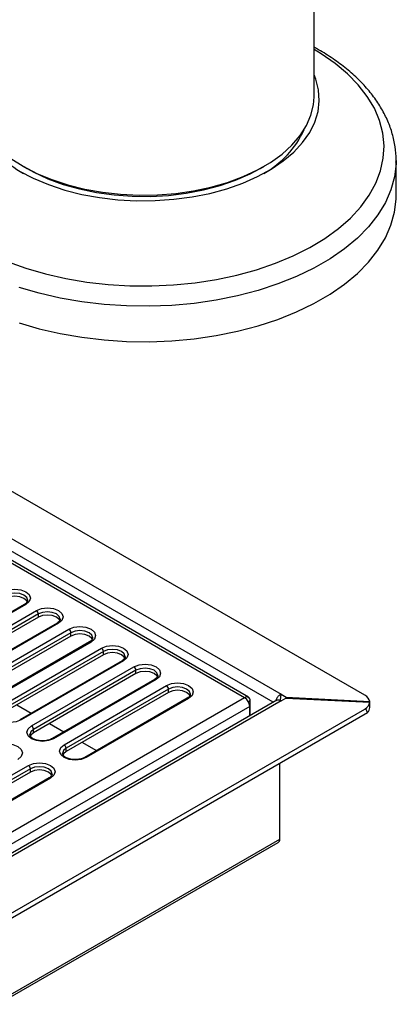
# Model space of a CAD drawing. Header units: millimetres. Extents: x 1 to 419, y 2 to 295.
# Tile 31 of 50: x 181 to 194, y 20 to 55. Entities that reach past the tile are written whole.
import ezdxf

# ---------------------------------------------------------------- set-up
doc = ezdxf.new("R2010")
doc.units = ezdxf.units.MM

msp = doc.modelspace()

# ---------------------------------------------------------------- linework, layer by layer
at = {"color": 7, "linetype": 'Continuous', "lineweight": 25}
for p, q in [((191.527, 51.9915), (191.527, 93.4163)), ((193.311, 30.918), (157.4337, 51.6295)), ((194.417, 49.7439), (194.4166, 49.694)), ((194.417, 48.4967), (194.417, 49.7439)), ((189.2208, 30.8425), (157.0537, 49.4122)), ((181.2837, 49.5427), (181.4251, 49.461)), ((189.6289, 49.461), (189.7703, 49.5427)), ((181.3334, 34.1165), (177.7271, 32.0347)), ((181.3834, 34.1116), (177.7771, 32.0297)), ((178.1448, 31.8175), (181.7511, 33.8993)), ((181.8218, 33.7768), (178.2155, 31.695)), ((181.8218, 33.6625), (178.2155, 31.5807)), ((181.8218, 33.6625), (181.8218, 33.7768)), ((182.4789, 33.4552), (178.8726, 31.3734)), ((182.5289, 33.4503), (178.9226, 31.3684)), ((179.2903, 31.1562), (182.8966, 33.238)), ((182.9673, 33.1155), (179.361, 31.0337)), ((182.9673, 33.0012), (179.361, 30.9194)), ((182.9673, 33.0012), (182.9673, 33.1155)), ((183.6244, 32.794), (180.0182, 30.7121)), ((183.6744, 32.789), (180.0681, 30.7072)), ((180.4358, 30.4949), (184.0421, 32.5767)), ((184.1128, 32.4543), (180.5066, 30.3724)), ((184.1128, 32.3399), (180.5066, 30.2581)), ((184.1128, 32.3399), (184.1128, 32.4543)), ((184.7699, 32.1327), (181.1637, 30.0508)), ((184.8199, 32.1277), (181.2137, 30.0459)), ((181.5814, 29.8336), (185.1876, 31.9154)), ((185.2583, 31.793), (181.6521, 29.7111)), ((185.2583, 31.6787), (181.6521, 29.5968)), ((185.2583, 31.6787), (185.2583, 31.793)), ((185.9154, 31.4714), (182.3092, 29.3895)), ((185.9654, 31.4664), (182.3592, 29.3846)), ((182.7269, 29.1723), (186.3331, 31.2542)), ((186.4038, 31.1317), (182.7976, 29.0498)), ((186.4038, 31.0174), (182.7976, 28.9355)), ((186.4038, 31.0174), (186.4038, 31.1317)), ((190.3513, 30.7451), (190.3661, 30.9489)), ((190.3661, 30.9489), (190.5491, 30.8433)), ((163.9885, 16.3547), (189.0767, 30.8378)), ((190.2129, 30.7385), (164.0489, 15.6344)), ((189.2605, 30.5194), (164.1724, 16.0363)), ((190.3674, 30.7204), (164.1865, 15.6066)), ((181.0645, 30.5802), (181.5726, 30.2869)), ((187.0609, 30.8101), (183.4547, 28.7282)), ((187.1109, 30.8051), (183.5047, 28.7233)), ((189.0767, 30.8378), (189.0908, 30.8296)), ((189.0908, 30.829), (189.0908, 30.8296)), ((189.2605, 30.1887), (189.2605, 30.5194)), ((189.2747, 30.1969), (189.2747, 30.7235)), ((190.3513, 30.7451), (190.3807, 30.7282)), ((190.3674, 30.7204), (190.532, 30.8155)), ((190.532, 30.8155), (193.4858, 30.6663)), ((190.5491, 30.8433), (190.5471, 30.8147)), ((190.5491, 30.8433), (193.4864, 30.6949)), ((164.2882, 13.4963), (193.4072, 30.3063)), ((164.4141, 13.7471), (193.311, 30.4289)), ((193.4864, 30.4904), (193.4867, 30.4904)), ((182.21, 29.9189), (182.7181, 29.6256)), ((181.6521, 29.5968), (181.6521, 29.7111)), ((183.3555, 29.2576), (183.8636, 28.9643)), ((182.7976, 28.9355), (182.7976, 29.0498)), ((177.862, 26.3639), (181.4682, 28.4457)), ((190.3212, 25.8487), (190.3212, 28.5248)), ((181.5389, 28.3232), (177.9327, 26.2414)), ((181.5389, 28.2089), (177.9327, 26.1271)), ((181.5389, 28.2089), (181.5389, 28.3232)), ((182.196, 28.0016), (178.5898, 25.9198)), ((182.246, 27.9967), (178.6398, 25.9148)), ((164.1185, 10.6343), (190.2673, 25.7297)), ((164.1724, 10.7534), (190.3212, 25.8487))]:
    msp.add_line(p, q, dxfattribs=at)
at = {"color": 8, "linetype": 'Continuous', "lineweight": 25}
for p, q in [((157.1734, 50.1107), (190.3661, 30.9489)), ((190.0887, 30.6668), (157.1044, 49.7082)), ((157.04, 49.3322), (189.0767, 30.8378)), ((189.2747, 30.7235), (189.2136, 30.6882))]:
    msp.add_line(p, q, dxfattribs=at)
at = {"color": 8, "linetype": 'Continuous', "lineweight": 25, "flags": 128}
for points in [[(180.7248, 46.1888), (181.3785, 45.9534), (182.0666, 45.7533), (182.7834, 45.5901), (183.5229, 45.4652), (184.2791, 45.3797), (185.0455, 45.3342), (185.816, 45.3291), (186.5841, 45.3645), (187.3434, 45.4401), (188.0876, 45.5552), (188.8107, 45.709), (189.5065, 45.9), (190.1693, 46.1268), (190.7937, 46.3874), (191.3745, 46.6797), (191.9068, 47.0013), (192.3862, 47.3495), (192.8088, 47.7215), (193.171, 48.1141), (193.4699, 48.524), (193.703, 48.948), (193.8684, 49.3824), (193.9646, 49.8238), (193.9909, 50.2683), (193.9471, 50.7124), (193.8335, 51.1523), (193.651, 51.5845), (193.4013, 52.0053), (193.0863, 52.4112), (192.7087, 52.7989), (192.2715, 53.1652), (191.7785, 53.5071), (191.527, 53.6594)], [(194.4166, 49.694), (194.4148, 49.6288), (194.3611, 49.1693), (194.2363, 48.7145), (194.0414, 48.2679), (193.778, 47.8333), (193.4481, 47.414), (193.0544, 47.0135), (192.6001, 46.635), (192.0889, 46.2815), (191.5248, 45.9558), (190.9125, 45.6607), (190.2568, 45.3985), (189.563, 45.1712), (188.8367, 44.9808), (188.0838, 44.8287), (187.3103, 44.7161), (186.5224, 44.6441), (185.7265, 44.6131), (184.929, 44.6235), (184.1363, 44.675), (183.3548, 44.7674), (182.5908, 44.8998), (181.8505, 45.0713), (181.1397, 45.2803)], [(181.4444, 34.2512), (181.4445, 34.2544), (181.4102, 34.3539), (181.3127, 34.4381), (181.1667, 34.4944), (180.9945, 34.5142), (180.8222, 34.4944), (180.6763, 34.4381)], [(182.5899, 33.5899), (182.59, 33.5931), (182.5557, 33.6926), (182.4582, 33.7768), (182.3122, 33.8332), (182.14, 33.8529), (181.9678, 33.8332), (181.8218, 33.7768)], [(183.7354, 32.9286), (183.7355, 32.9319), (183.7012, 33.0313), (183.6037, 33.1155), (183.4577, 33.1719), (183.2855, 33.1916), (183.1133, 33.1719), (182.9673, 33.1155)], [(184.881, 32.2673), (184.881, 32.2706), (184.8467, 32.37), (184.7492, 32.4543), (184.6032, 32.5106), (184.431, 32.5303), (184.2588, 32.5106), (184.1128, 32.4543)], [(186.0265, 31.606), (186.0265, 31.6093), (185.9923, 31.7087), (185.8947, 31.793), (185.7487, 31.8493), (185.5765, 31.8691), (185.4043, 31.8493), (185.2583, 31.793)], [(187.172, 30.9447), (187.172, 30.948), (187.1378, 31.0474), (187.0402, 31.1317), (186.8942, 31.188), (186.722, 31.2078), (186.5498, 31.188), (186.4038, 31.1317)], [(181.6521, 29.7111), (181.5545, 29.6268), (181.5203, 29.5307)], [(182.7976, 29.0498), (182.7, 28.9656), (182.6658, 28.8694)], [(182.3071, 28.1363), (182.3071, 28.1395), (182.2729, 28.239), (182.1753, 28.3232), (182.0293, 28.3795), (181.8571, 28.3993), (181.6849, 28.3795), (181.5389, 28.3232)]]:
    msp.add_lwpolyline(points, dxfattribs=at)
at = {"color": 7, "linetype": 'Continuous', "lineweight": 25, "flags": 128}
for points in [[(181.1528, 49.3733), (181.6426, 49.1192), (182.1763, 48.8966), (182.748, 48.708), (183.3512, 48.5555), (183.979, 48.4409), (184.6244, 48.3655), (185.28, 48.3302), (185.9384, 48.3352), (186.5922, 48.3807), (187.2339, 48.466), (187.8562, 48.5901), (188.4521, 48.7518), (189.0149, 48.9491), (189.5382, 49.1799), (190.0161, 49.4414), (190.443, 49.7308), (190.8143, 50.0447), (191.1257, 50.3796), (191.3736, 50.7318), (191.5553, 51.0972), (191.6687, 51.4716), (191.7125, 51.8509), (191.6862, 52.2307), (191.5901, 52.6068), (191.527, 52.7675)], [(180.8505, 49.8215), (181.2844, 49.5423), (181.768, 49.2918), (182.2956, 49.073), (182.8611, 48.8885), (183.4579, 48.7403), (184.079, 48.6302), (184.717, 48.5595), (185.3645, 48.5291), (186.014, 48.5392), (186.6577, 48.5898), (187.2881, 48.6804), (187.898, 48.8097), (188.48, 48.9763), (189.0274, 49.1783), (189.5337, 49.4133), (189.9931, 49.6785), (190.4001, 49.9708), (190.75, 50.2868), (191.0387, 50.6228), (191.2627, 50.9748), (191.4195, 51.3388), (191.5072, 51.7104), (191.527, 51.9915)], [(181.4251, 49.461), (181.6579, 49.3338), (182.1568, 49.1032), (182.6965, 48.9057), (183.2706, 48.7437), (183.8721, 48.6191), (184.4936, 48.5335), (185.1277, 48.4879), (185.7667, 48.4828), (186.4027, 48.5183), (187.0282, 48.594), (187.6354, 48.709), (188.217, 48.8618), (188.7659, 49.0506), (189.2755, 49.2732), (189.6289, 49.461)], [(181.1397, 44.0331), (181.8505, 43.8241), (182.5908, 43.6526), (183.3548, 43.5202), (184.1363, 43.4278), (184.929, 43.3763), (185.7265, 43.3659), (186.5224, 43.3969), (187.3103, 43.4689), (188.0838, 43.5815), (188.8367, 43.7335), (189.563, 43.924), (190.2568, 44.1513), (190.9125, 44.4135), (191.5248, 44.7086), (192.0889, 45.0342), (192.6001, 45.3877), (193.0544, 45.7663), (193.4481, 46.1668), (193.778, 46.5861), (194.0414, 47.0207), (194.2363, 47.4673), (194.3611, 47.9221), (194.4148, 48.3816), (194.417, 48.4967)], [(180.6055, 34.5606), (180.784, 34.6294), (180.9945, 34.6536), (181.2049, 34.6294), (181.3834, 34.5606), (181.5026, 34.4576), (181.5445, 34.3361), (181.5026, 34.2146), (181.3834, 34.1116)], [(181.4317, 34.2015), (181.4102, 34.2395), (181.3127, 34.3238), (181.1667, 34.3801), (180.9945, 34.3999), (180.8222, 34.3801), (180.6763, 34.3238)], [(181.7511, 33.8993), (181.9295, 33.9681), (182.14, 33.9923), (182.3504, 33.9681), (182.5289, 33.8993), (182.6481, 33.7963), (182.69, 33.6748), (182.6481, 33.5533), (182.5289, 33.4503)], [(182.5772, 33.5402), (182.5557, 33.5782), (182.4582, 33.6625), (182.3122, 33.7188), (182.14, 33.7386), (181.9678, 33.7188), (181.8218, 33.6625)], [(182.8966, 33.238), (183.075, 33.3069), (183.2855, 33.331), (183.496, 33.3069), (183.6744, 33.238), (183.7936, 33.135), (183.8355, 33.0135), (183.7936, 32.892), (183.6744, 32.789)], [(183.7228, 32.8789), (183.7012, 32.917), (183.6037, 33.0012), (183.4577, 33.0575), (183.2855, 33.0773), (183.1133, 33.0575), (182.9673, 33.0012)], [(184.0421, 32.5767), (184.2205, 32.6456), (184.431, 32.6697), (184.6415, 32.6456), (184.8199, 32.5767), (184.9391, 32.4737), (184.981, 32.3522), (184.9391, 32.2307), (184.8199, 32.1277)], [(184.8683, 32.2176), (184.8467, 32.2557), (184.7492, 32.3399), (184.6032, 32.3963), (184.431, 32.416), (184.2588, 32.3963), (184.1128, 32.3399)], [(185.1876, 31.9154), (185.366, 31.9843), (185.5765, 32.0084), (185.787, 31.9843), (185.9654, 31.9154), (186.0846, 31.8124), (186.1265, 31.6909), (186.0846, 31.5694), (185.9654, 31.4664)], [(186.0138, 31.5563), (185.9923, 31.5944), (185.8947, 31.6787), (185.7487, 31.735), (185.5765, 31.7547), (185.4043, 31.735), (185.2583, 31.6787)], [(186.3331, 31.2542), (186.5115, 31.323), (186.722, 31.3471), (186.9325, 31.323), (187.1109, 31.2542), (187.2302, 31.1511), (187.272, 31.0296), (187.2302, 30.9081), (187.1109, 30.8051)], [(187.1593, 30.895), (187.1378, 30.9331), (187.0402, 31.0174), (186.8942, 31.0737), (186.722, 31.0934), (186.5498, 31.0737), (186.4038, 31.0174)], [(181.2137, 30.0459), (181.0352, 29.977), (180.8248, 29.9529), (180.6143, 29.977), (180.4358, 30.0459), (180.3166, 30.1489), (180.2748, 30.2704), (180.3166, 30.3919), (180.4358, 30.4949)], [(182.3592, 29.3846), (182.1807, 29.3158), (181.9703, 29.2916), (181.7598, 29.3158), (181.5814, 29.3846), (181.4621, 29.4876), (181.4203, 29.6091), (181.4621, 29.7306), (181.5814, 29.8336)], [(181.6521, 29.5968), (181.5545, 29.5125), (181.5333, 29.4752)], [(180.3227, 29.107), (180.5011, 29.1758), (180.7116, 29.2), (180.9221, 29.1758), (181.1005, 29.107), (181.2197, 29.004), (181.2616, 28.8825), (181.2197, 28.761), (181.1005, 28.658)], [(183.5047, 28.7233), (183.3263, 28.6545), (183.1158, 28.6303), (182.9053, 28.6545), (182.7269, 28.7233), (182.6076, 28.8263), (182.5658, 28.9478), (182.6076, 29.0693), (182.7269, 29.1723)], [(182.7976, 28.9355), (182.7, 28.8512), (182.6788, 28.8139)], [(181.4682, 28.4457), (181.6467, 28.5145), (181.8571, 28.5387), (182.0676, 28.5145), (182.246, 28.4457), (182.3653, 28.3427), (182.4071, 28.2212), (182.3653, 28.0997), (182.246, 27.9967)], [(182.2944, 28.0866), (182.2729, 28.1246), (182.1753, 28.2089), (182.0293, 28.2652), (181.8571, 28.285), (181.6849, 28.2652), (181.5389, 28.2089)]]:
    msp.add_lwpolyline(points, dxfattribs=at)
at = {"color": 7, "linetype": 'Continuous', "lineweight": 25}
for centre, radius, start, end in [((182.8972, 52.1984), 3.3172, 204.47376, 241.07999), ((188.119, 52.2334), 3.3662, 299.19569, 335.25057), ((181.6683, 33.7699), 0.1537, 2.60548, 57.39452), ((182.8138, 33.1086), 0.1537, 2.60548, 57.39452), ((183.9593, 32.4473), 0.1537, 2.60548, 57.39452), ((185.1048, 31.786), 0.1537, 2.60548, 57.39452), ((186.2503, 31.1247), 0.1537, 2.60548, 57.39452), ((188.9469, 30.6133), 0.2593, 56.28798, 59.968), ((189.1626, 30.7416), 0.1135, 350.78596, 129.20329), ((188.8575, 30.4998), 0.4036, 2.78296, 54.66895), ((181.4985, 29.7041), 0.1537, 2.60548, 57.39452), ((182.6441, 29.0429), 0.1537, 2.60548, 57.39452), ((181.3854, 28.3162), 0.1537, 2.60548, 57.39452), ((190.1932, 25.8349), 0.1287, 305.16117, 6.15101)]:
    msp.add_arc(centre, radius, start, end, dxfattribs=at)
at = {"color": 8, "linetype": 'Continuous', "lineweight": 25}
for centre, radius, start, end in [((181.3541, 34.0707), 0.0503, 54.38242, 114.30712), ((182.4996, 33.4094), 0.0503, 54.38242, 114.30712), ((183.6451, 32.7481), 0.0503, 54.38242, 114.30712), ((184.7906, 32.0868), 0.0503, 54.38242, 114.30712), ((185.9361, 31.4255), 0.0503, 54.38242, 114.30712), ((187.0816, 30.7642), 0.0503, 54.38242, 114.30712), ((181.1843, 30.0049), 0.0504, 54.39935, 114.113), ((182.3299, 29.3436), 0.0504, 54.39935, 114.113), ((183.4754, 28.6823), 0.0504, 54.39935, 114.113), ((182.2167, 27.9558), 0.0503, 54.38242, 114.30712)]:
    msp.add_arc(centre, radius, start, end, dxfattribs=at)
at = {"color": 7, "linetype": 'Continuous', "lineweight": 25}
for centre, major_axis, ratio, start_param, end_param in [((192.8867, 30.716), (0.5996, -0.0419), 0.524922, 0.0658125, 0.8220323), ((192.8867, 30.7167), (0.5992, -0.0498), 0.6251762, 5.5497234, 6.2816343), ((192.8867, 30.2901), (-0.0024, 7.6034), 0.0789115, 4.7371922, 4.7618651), ((192.8867, 30.4831), (-0.0022, 8.2961), 0.0723223, 4.7132393, 4.7378948), ((192.8867, 25.074), (0.4457, 5.3604), 0.0749318, 6.0702942, 6.3351216), ((192.8867, 30.52), (0.5992, -0.0498), 0.6251762, 5.8145508, 6.3063071)]:
    msp.add_ellipse(centre, major_axis=major_axis, ratio=ratio, start_param=start_param, end_param=end_param, dxfattribs=at)
for points, knots in [([(194.4117, 49.6873), (194.4137, 49.7161), (194.4264, 49.8983), (194.3882, 50.2347), (194.2942, 50.6903), (194.1331, 51.1374), (193.913, 51.5737), (193.6326, 51.997), (193.2936, 52.4045), (192.8976, 52.7932), (192.448, 53.16), (192.0353, 53.4405), (191.7233, 53.6301), (191.5813, 53.7073), (191.527, 53.7368)], [0, 0, 0, 0, 0.018282, 0.1158722, 0.2133834, 0.3113266, 0.4101891, 0.5102537, 0.6115659, 0.7139674, 0.817181, 0.9209058, 0.9697555, 1, 1, 1, 1]), ([(181.4401, 34.2524), (181.4405, 34.2416), (181.4414, 34.2149), (181.4053, 34.1641), (181.3537, 34.13), (181.3334, 34.1165)], [0, 0, 0, 0, 0.2905506, 0.7207252, 1, 1, 1, 1]), ([(182.5856, 33.5911), (182.586, 33.5803), (182.5869, 33.5536), (182.5508, 33.5028), (182.4992, 33.4687), (182.4789, 33.4552)], [0, 0, 0, 0, 0.2905506, 0.7207252, 1, 1, 1, 1]), ([(183.7311, 32.9298), (183.7315, 32.919), (183.7324, 32.8923), (183.6963, 32.8415), (183.6447, 32.8074), (183.6244, 32.794)], [0, 0, 0, 0, 0.2905506, 0.7207252, 1, 1, 1, 1]), ([(184.8766, 32.2685), (184.877, 32.2577), (184.8779, 32.2311), (184.8418, 32.1802), (184.7902, 32.1461), (184.7699, 32.1327)], [0, 0, 0, 0, 0.2905506, 0.7207252, 1, 1, 1, 1]), ([(186.0222, 31.6072), (186.0225, 31.5965), (186.0234, 31.5698), (185.9873, 31.5189), (185.9357, 31.4848), (185.9154, 31.4714)], [0, 0, 0, 0, 0.2905506, 0.7207252, 1, 1, 1, 1]), ([(187.1677, 30.9459), (187.168, 30.9352), (187.1689, 30.9085), (187.1328, 30.8576), (187.0812, 30.8235), (187.0609, 30.8101)], [0, 0, 0, 0, 0.2905506, 0.7207252, 1, 1, 1, 1]), ([(190.3661, 30.9489), (190.3528, 30.9423), (190.3261, 30.9291), (190.2869, 30.8983), (190.2503, 30.8609), (190.2175, 30.8178), (190.1907, 30.7712), (190.174, 30.7352), (190.1687, 30.7159), (190.1678, 30.7124)], [0, 0, 0, 0, 0.16075167, 0.32150334, 0.48225501, 0.64300668, 0.80375835, 0.96451002, 1, 1, 1, 1]), ([(190.2134, 30.7377), (190.2153, 30.7391), (190.2261, 30.7473), (190.2513, 30.7527), (190.2877, 30.7528), (190.3272, 30.7425), (190.354, 30.7278), (190.3674, 30.7204)], [0, 0, 0, 0, 0.0498337, 0.2873753, 0.5249169, 0.7624584, 1, 1, 1, 1]), ([(190.3513, 30.7451), (190.3482, 30.7446), (190.3418, 30.7436), (190.3351, 30.7405), (190.3324, 30.7384), (190.3321, 30.7381)], [0, 0, 0, 0, 0.4648752, 0.9297505, 1, 1, 1, 1]), ([(182.3092, 29.3895), (182.2895, 29.3793), (182.2322, 29.3495), (182.1052, 29.3154), (181.9367, 29.3048), (181.7703, 29.3284), (181.6327, 29.3811), (181.5474, 29.4505), (181.5189, 29.4988), (181.5233, 29.5225), (181.5246, 29.5295)], [0, 0, 0, 0, 0.0744075, 0.216072, 0.3636816, 0.5120401, 0.6586059, 0.8010436, 0.9406678, 1, 1, 1, 1]), ([(183.4547, 28.7282), (183.435, 28.718), (183.3777, 28.6882), (183.2507, 28.6541), (183.0822, 28.6436), (182.9158, 28.6671), (182.7782, 28.7198), (182.6929, 28.7893), (182.6644, 28.8375), (182.6688, 28.8612), (182.6701, 28.8682)], [0, 0, 0, 0, 0.0744075, 0.216072, 0.3636816, 0.5120401, 0.6586059, 0.8010436, 0.9406678, 1, 1, 1, 1]), ([(182.3028, 28.1375), (182.3031, 28.1267), (182.3041, 28.1), (182.2679, 28.0492), (182.2163, 28.0151), (182.196, 28.0016)], [0, 0, 0, 0, 0.2905506, 0.7207252, 1, 1, 1, 1])]:
    msp.add_open_spline(points, degree=3, knots=knots, dxfattribs=at)

doc.saveas('drawing.dxf')
